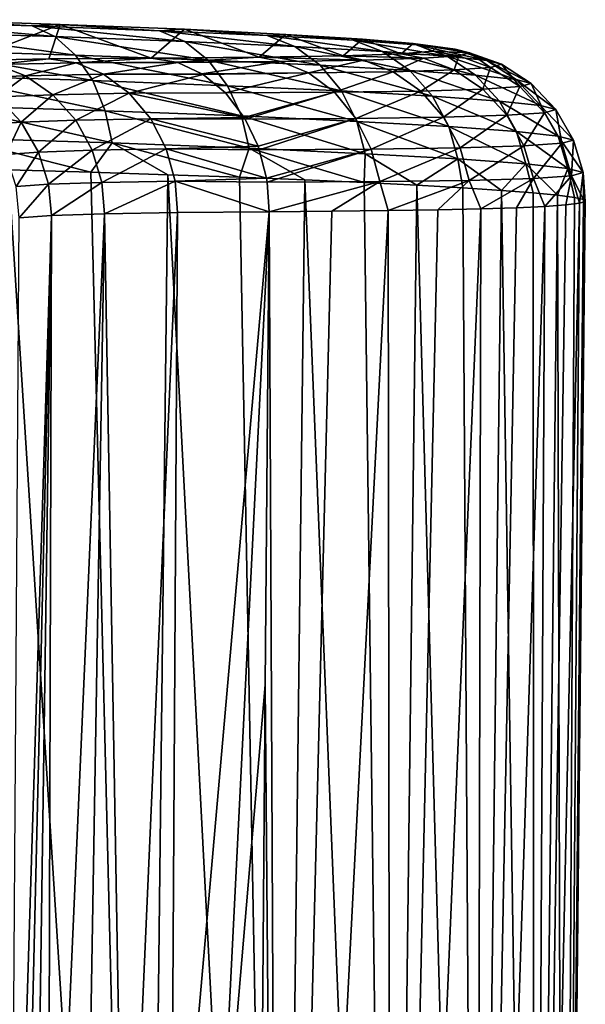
# Model space of a CAD drawing. Header units: millimetres. Extents: x -24 to 72, y 0 to 310.
# Tile 251 of 251: x 16 to 24, y 295 to 310. Entities that reach past the tile are written whole.
import ezdxf

# ---------------------------------------------------------------- set-up
doc = ezdxf.new("R2010")
doc.units = ezdxf.units.MM
doc.header["$LTSCALE"] = 65.185185
for name, color, linetype in [('64', 7, 'CONTINUOUS'), ('67', 7, 'CONTINUOUS'), ('77', 7, 'CONTINUOUS'), ('78', 7, 'CONTINUOUS'), ('79', 7, 'CONTINUOUS')]:
    doc.layers.add(name, color=color, linetype=linetype)

msp = doc.modelspace()

# ---------------------------------------------------------------- linework, layer by layer
at = {"layer": '64', "color": 7, "linetype": 'CONTINUOUS'}
for points in [[(16.272, 309.816, 237.081), (14.851, 309.264, 204.133), (14.067, 309.888, 239.177), (16.272, 309.816, 237.081)], [(16.097, 309.289, 206.711), (14.851, 309.264, 204.133), (16.272, 309.816, 237.081), (16.097, 309.289, 206.711)], [(17.657, 309.303, 209.099), (16.097, 309.289, 206.711), (16.272, 309.816, 237.081), (17.657, 309.303, 209.099)], [(18.165, 309.741, 234.703), (17.657, 309.303, 209.099), (16.272, 309.816, 237.081), (18.165, 309.741, 234.703)], [(19.306, 309.316, 211.653), (17.657, 309.303, 209.099), (18.165, 309.741, 234.703), (19.306, 309.316, 211.653)], [(19.711, 309.664, 232.088), (19.306, 309.316, 211.653), (18.165, 309.741, 234.703), (19.711, 309.664, 232.088)], [(20.586, 309.337, 214.407), (19.306, 309.316, 211.653), (19.711, 309.664, 232.088), (20.586, 309.337, 214.407)], [(20.881, 309.591, 229.286), (20.586, 309.337, 214.407), (19.711, 309.664, 232.088), (20.881, 309.591, 229.286)], [(21.473, 309.369, 217.31), (20.586, 309.337, 214.407), (20.881, 309.591, 229.286), (21.473, 309.369, 217.31)], [(21.653, 309.523, 226.351), (21.473, 309.369, 217.31), (20.881, 309.591, 229.286), (21.653, 309.523, 226.351)], [(21.952, 309.41, 220.306), (21.473, 309.369, 217.31), (21.653, 309.523, 226.351), (21.952, 309.41, 220.306)], [(22.012, 309.462, 223.339), (21.952, 309.41, 220.306), (21.653, 309.523, 226.351), (22.012, 309.462, 223.339)]]:
    msp.add_3dface(points, dxfattribs=at)
at = {"layer": '67', "color": 7, "linetype": 'CONTINUOUS'}
for points in [[(15.149, 275.221, 241.477), (17.543, 275.182, 239.241), (15.483, 307.599, 241.003), (15.149, 275.221, 241.477)], [(15.483, 307.599, 241.003), (17.543, 275.182, 239.241), (16.739, 307.563, 239.889), (15.483, 307.599, 241.003)], [(16.739, 307.563, 239.889), (17.543, 275.182, 239.241), (17.914, 307.524, 238.691), (16.739, 307.563, 239.889)], [(17.543, 275.182, 239.241), (19.611, 275.138, 236.7), (17.914, 307.524, 238.691), (17.543, 275.182, 239.241)], [(17.914, 307.524, 238.691), (19.611, 275.138, 236.7), (19.005, 307.485, 237.414), (17.914, 307.524, 238.691)], [(19.005, 307.485, 237.414), (19.611, 275.138, 236.7), (20.004, 307.445, 236.065), (19.005, 307.485, 237.414)], [(19.611, 275.138, 236.7), (21.313, 275.089, 233.901), (20.004, 307.445, 236.065), (19.611, 275.138, 236.7)], [(20.004, 307.445, 236.065), (21.313, 275.089, 233.901), (20.907, 307.404, 234.651), (20.004, 307.445, 236.065)], [(20.907, 307.404, 234.651), (21.313, 275.089, 233.901), (21.711, 307.364, 233.178), (20.907, 307.404, 234.651)], [(21.313, 275.089, 233.901), (22.618, 275.036, 230.896), (21.711, 307.364, 233.178), (21.313, 275.089, 233.901)], [(21.711, 307.364, 233.178), (22.618, 275.036, 230.896), (22.411, 307.324, 231.652), (21.711, 307.364, 233.178)], [(22.411, 307.324, 231.652), (22.618, 275.036, 230.896), (23.003, 307.285, 230.082), (22.411, 307.324, 231.652)], [(22.618, 275.036, 230.896), (23.502, 274.981, 227.742), (23.003, 307.285, 230.082), (22.618, 275.036, 230.896)], [(23.003, 307.285, 230.082), (23.502, 274.981, 227.742), (23.486, 307.247, 228.475), (23.003, 307.285, 230.082)], [(23.486, 307.247, 228.475), (23.502, 274.981, 227.742), (23.857, 307.211, 226.838), (23.486, 307.247, 228.475)], [(23.502, 274.981, 227.742), (23.948, 274.925, 224.497), (23.857, 307.211, 226.838), (23.502, 274.981, 227.742)], [(23.857, 307.211, 226.838), (23.948, 274.925, 224.497), (24.114, 307.177, 225.18), (23.857, 307.211, 226.838)], [(24.114, 307.177, 225.18), (23.948, 274.925, 224.497), (24.255, 307.145, 223.507), (24.114, 307.177, 225.18)], [(23.948, 274.925, 224.497), (23.948, 274.868, 221.221), (24.255, 307.145, 223.507), (23.948, 274.925, 224.497)], [(24.255, 307.145, 223.507), (23.948, 274.868, 221.221), (24.281, 307.115, 221.828), (24.255, 307.145, 223.507)], [(24.281, 307.115, 221.828), (23.948, 274.868, 221.221), (24.191, 307.088, 220.152), (24.281, 307.115, 221.828)], [(20.415, 306.968, 209.142), (19.611, 274.655, 209.018), (19.457, 306.96, 207.763), (20.415, 306.968, 209.142)], [(21.313, 274.703, 211.817), (19.611, 274.655, 209.018), (21.274, 306.977, 210.583), (21.313, 274.703, 211.817)], [(21.274, 306.977, 210.583), (19.611, 274.655, 209.018), (20.415, 306.968, 209.142), (21.274, 306.977, 210.583)], [(22.033, 306.989, 212.081), (21.313, 274.703, 211.817), (21.274, 306.977, 210.583), (22.033, 306.989, 212.081)], [(22.618, 274.756, 214.822), (21.313, 274.703, 211.817), (22.686, 307.004, 213.628), (22.618, 274.756, 214.822)], [(22.686, 307.004, 213.628), (21.313, 274.703, 211.817), (22.033, 306.989, 212.081), (22.686, 307.004, 213.628)], [(23.502, 274.811, 217.976), (22.618, 274.756, 214.822), (23.664, 307.041, 216.838), (23.502, 274.811, 217.976)], [(23.664, 307.041, 216.838), (22.618, 274.756, 214.822), (23.23, 307.021, 215.216), (23.664, 307.041, 216.838)], [(23.23, 307.021, 215.216), (22.618, 274.756, 214.822), (22.686, 307.004, 213.628), (23.23, 307.021, 215.216)], [(23.948, 274.868, 221.221), (23.502, 274.811, 217.976), (24.191, 307.088, 220.152), (23.948, 274.868, 221.221)], [(24.191, 307.088, 220.152), (23.502, 274.811, 217.976), (23.985, 307.063, 218.486), (24.191, 307.088, 220.152)], [(23.985, 307.063, 218.486), (23.502, 274.811, 217.976), (23.664, 307.041, 216.838), (23.985, 307.063, 218.486)], [(19.457, 306.96, 207.763), (19.611, 274.655, 209.018), (19.4, 299.748, 207.918), (19.457, 306.96, 207.763)], [(19.4, 299.748, 207.918), (19.611, 274.655, 209.018), (19.343, 292.514, 208.073), (19.4, 299.748, 207.918)]]:
    msp.add_3dface(points, dxfattribs=at)
at = {"layer": '77', "color": 7, "linetype": 'CONTINUOUS'}
for points in [[(15.845, 309.793, 238.215), (14.067, 309.888, 239.177), (13.636, 309.86, 240.131), (15.845, 309.793, 238.215)], [(15.845, 309.793, 238.215), (13.636, 309.86, 240.131), (16.188, 309.629, 238.567), (15.845, 309.793, 238.215)], [(16.188, 309.629, 238.567), (13.636, 309.86, 240.131), (13.93, 309.699, 240.524), (16.188, 309.629, 238.567)], [(16.272, 309.816, 237.081), (14.067, 309.888, 239.177), (15.845, 309.793, 238.215), (16.272, 309.816, 237.081)], [(17.787, 309.72, 236.03), (16.272, 309.816, 237.081), (15.845, 309.793, 238.215), (17.787, 309.72, 236.03)], [(18.165, 309.741, 234.703), (16.272, 309.816, 237.081), (17.787, 309.72, 236.03), (18.165, 309.741, 234.703)], [(16.188, 309.629, 238.567), (13.93, 309.699, 240.524), (16.506, 309.347, 238.897), (16.188, 309.629, 238.567)], [(16.506, 309.347, 238.897), (13.93, 309.699, 240.524), (14.204, 309.418, 240.894), (16.506, 309.347, 238.897)], [(17.787, 309.72, 236.03), (15.845, 309.793, 238.215), (18.171, 309.555, 236.333), (17.787, 309.72, 236.03)], [(18.171, 309.555, 236.333), (15.845, 309.793, 238.215), (16.188, 309.629, 238.567), (18.171, 309.555, 236.333)], [(19.428, 309.646, 233.611), (18.165, 309.741, 234.703), (17.787, 309.72, 236.03), (19.428, 309.646, 233.611)], [(19.428, 309.646, 233.611), (17.787, 309.72, 236.03), (19.848, 309.478, 233.862), (19.428, 309.646, 233.611)], [(19.848, 309.478, 233.862), (17.787, 309.72, 236.03), (18.171, 309.555, 236.333), (19.848, 309.478, 233.862)], [(19.711, 309.664, 232.088), (18.165, 309.741, 234.703), (19.428, 309.646, 233.611), (19.711, 309.664, 232.088)], [(20.741, 309.573, 231), (19.711, 309.664, 232.088), (19.428, 309.646, 233.611), (20.741, 309.573, 231)], [(20.881, 309.591, 229.286), (19.711, 309.664, 232.088), (20.741, 309.573, 231), (20.881, 309.591, 229.286)], [(18.171, 309.555, 236.333), (16.188, 309.629, 238.567), (18.528, 309.27, 236.62), (18.171, 309.555, 236.333)], [(18.528, 309.27, 236.62), (16.188, 309.629, 238.567), (16.506, 309.347, 238.897), (18.528, 309.27, 236.62)], [(19.848, 309.478, 233.862), (18.171, 309.555, 236.333), (20.238, 309.192, 234.099), (19.848, 309.478, 233.862)], [(20.238, 309.192, 234.099), (18.171, 309.555, 236.333), (18.528, 309.27, 236.62), (20.238, 309.192, 234.099)], [(20.741, 309.573, 231), (19.428, 309.646, 233.611), (21.189, 309.403, 231.194), (20.741, 309.573, 231)], [(21.189, 309.403, 231.194), (19.428, 309.646, 233.611), (19.848, 309.478, 233.862), (21.189, 309.403, 231.194)], [(21.703, 309.504, 228.241), (20.881, 309.591, 229.286), (20.741, 309.573, 231), (21.703, 309.504, 228.241)], [(21.703, 309.504, 228.241), (20.741, 309.573, 231), (22.172, 309.332, 228.374), (21.703, 309.504, 228.241)], [(22.172, 309.332, 228.374), (20.741, 309.573, 231), (21.189, 309.403, 231.194), (22.172, 309.332, 228.374)], [(21.653, 309.523, 226.351), (20.881, 309.591, 229.286), (21.703, 309.504, 228.241), (21.653, 309.523, 226.351)], [(22.012, 309.462, 223.339), (21.653, 309.523, 226.351), (22.298, 309.44, 225.38), (22.012, 309.462, 223.339)], [(22.298, 309.44, 225.38), (21.653, 309.523, 226.351), (21.703, 309.504, 228.241), (22.298, 309.44, 225.38)], [(16.506, 309.347, 238.897), (14.204, 309.418, 240.894), (16.77, 308.96, 239.178), (16.506, 309.347, 238.897)], [(16.77, 308.96, 239.178), (14.204, 309.418, 240.894), (14.432, 309.033, 241.207), (16.77, 308.96, 239.178)], [(21.189, 309.403, 231.194), (19.848, 309.478, 233.862), (21.606, 309.115, 231.377), (21.189, 309.403, 231.194)], [(21.606, 309.115, 231.377), (19.848, 309.478, 233.862), (20.238, 309.192, 234.099), (21.606, 309.115, 231.377)], [(20.586, 309.337, 214.407), (21.473, 309.369, 217.31), (21.811, 309.3, 216.676), (20.586, 309.337, 214.407)], [(22.172, 309.332, 228.374), (21.189, 309.403, 231.194), (22.608, 309.041, 228.501), (22.172, 309.332, 228.374)], [(22.608, 309.041, 228.501), (21.189, 309.403, 231.194), (21.606, 309.115, 231.377), (22.608, 309.041, 228.501)], [(21.473, 309.369, 217.31), (21.952, 309.41, 220.306), (22.352, 309.337, 219.548), (21.473, 309.369, 217.31)], [(21.811, 309.3, 216.676), (21.473, 309.369, 217.31), (22.352, 309.337, 219.548), (21.811, 309.3, 216.676)], [(22.298, 309.44, 225.38), (21.703, 309.504, 228.241), (22.78, 309.267, 225.451), (22.298, 309.44, 225.38)], [(22.78, 309.267, 225.451), (21.703, 309.504, 228.241), (22.172, 309.332, 228.374), (22.78, 309.267, 225.451)], [(21.952, 309.41, 220.306), (22.012, 309.462, 223.339), (22.516, 309.384, 222.466), (21.952, 309.41, 220.306)], [(22.352, 309.337, 219.548), (21.952, 309.41, 220.306), (22.516, 309.384, 222.466), (22.352, 309.337, 219.548)], [(22.516, 309.384, 222.466), (22.012, 309.462, 223.339), (22.298, 309.44, 225.38), (22.516, 309.384, 222.466)], [(22.516, 309.384, 222.466), (22.298, 309.44, 225.38), (23.002, 309.209, 222.473), (22.516, 309.384, 222.466)], [(23.002, 309.209, 222.473), (22.298, 309.44, 225.38), (22.78, 309.267, 225.451), (23.002, 309.209, 222.473)], [(22.352, 309.337, 219.548), (22.516, 309.384, 222.466), (22.835, 309.161, 219.492), (22.352, 309.337, 219.548)], [(22.835, 309.161, 219.492), (22.516, 309.384, 222.466), (23.002, 309.209, 222.473), (22.835, 309.161, 219.492)], [(18.528, 309.27, 236.62), (16.506, 309.347, 238.897), (18.825, 308.881, 236.862), (18.528, 309.27, 236.62)], [(18.825, 308.881, 236.862), (16.506, 309.347, 238.897), (16.77, 308.96, 239.178), (18.825, 308.881, 236.862)], [(17.657, 309.303, 209.099), (19.306, 309.316, 211.653), (18.041, 309.24, 208.812), (17.657, 309.303, 209.099)], [(18.041, 309.24, 208.812), (19.306, 309.316, 211.653), (19.636, 309.252, 211.263), (18.041, 309.24, 208.812)], [(18.041, 309.24, 208.812), (19.636, 309.252, 211.263), (18.065, 309.233, 208.795), (18.041, 309.24, 208.812)], [(18.065, 309.233, 208.795), (19.636, 309.252, 211.263), (18.431, 309.064, 208.522), (18.065, 309.233, 208.795)], [(18.431, 309.064, 208.522), (19.636, 309.252, 211.263), (20.061, 309.075, 211.026), (18.431, 309.064, 208.522)], [(20.238, 309.192, 234.099), (18.528, 309.27, 236.62), (20.562, 308.801, 234.3), (20.238, 309.192, 234.099)], [(20.562, 308.801, 234.3), (18.528, 309.27, 236.62), (18.825, 308.881, 236.862), (20.562, 308.801, 234.3)], [(19.306, 309.316, 211.653), (20.586, 309.337, 214.407), (20.9, 309.271, 213.899), (19.306, 309.316, 211.653)], [(19.636, 309.252, 211.263), (19.306, 309.316, 211.653), (20.9, 309.271, 213.899), (19.636, 309.252, 211.263)], [(19.636, 309.252, 211.263), (20.9, 309.271, 213.899), (20.061, 309.075, 211.026), (19.636, 309.252, 211.263)], [(20.061, 309.075, 211.026), (20.9, 309.271, 213.899), (21.352, 309.095, 213.719), (20.061, 309.075, 211.026)], [(20.9, 309.271, 213.899), (20.586, 309.337, 214.407), (21.811, 309.3, 216.676), (20.9, 309.271, 213.899)], [(20.9, 309.271, 213.899), (21.811, 309.3, 216.676), (21.352, 309.095, 213.719), (20.9, 309.271, 213.899)], [(21.352, 309.095, 213.719), (21.811, 309.3, 216.676), (22.282, 309.123, 216.557), (21.352, 309.095, 213.719)], [(21.811, 309.3, 216.676), (22.352, 309.337, 219.548), (22.282, 309.123, 216.557), (21.811, 309.3, 216.676)], [(22.78, 309.267, 225.451), (22.172, 309.332, 228.374), (23.227, 308.975, 225.52), (22.78, 309.267, 225.451)], [(23.227, 308.975, 225.52), (22.172, 309.332, 228.374), (22.608, 309.041, 228.501), (23.227, 308.975, 225.52)], [(22.282, 309.123, 216.557), (22.352, 309.337, 219.548), (22.835, 309.161, 219.492), (22.282, 309.123, 216.557)], [(23.002, 309.209, 222.473), (22.78, 309.267, 225.451), (23.454, 308.916, 222.483), (23.002, 309.209, 222.473)], [(23.454, 308.916, 222.483), (22.78, 309.267, 225.451), (23.227, 308.975, 225.52), (23.454, 308.916, 222.483)], [(18.431, 309.064, 208.522), (20.061, 309.075, 211.026), (18.45, 309.052, 208.508), (18.431, 309.064, 208.522)], [(18.45, 309.052, 208.508), (20.061, 309.075, 211.026), (18.792, 308.77, 208.253), (18.45, 309.052, 208.508)], [(18.792, 308.77, 208.253), (20.061, 309.075, 211.026), (20.455, 308.781, 210.807), (18.792, 308.77, 208.253)], [(20.061, 309.075, 211.026), (21.352, 309.095, 213.719), (20.455, 308.781, 210.807), (20.061, 309.075, 211.026)], [(21.606, 309.115, 231.377), (20.238, 309.192, 234.099), (21.952, 308.722, 231.534), (21.606, 309.115, 231.377)], [(21.952, 308.722, 231.534), (20.238, 309.192, 234.099), (20.562, 308.801, 234.3), (21.952, 308.722, 231.534)], [(20.455, 308.781, 210.807), (21.352, 309.095, 213.719), (21.771, 308.8, 213.554), (20.455, 308.781, 210.807)], [(21.352, 309.095, 213.719), (22.282, 309.123, 216.557), (21.771, 308.8, 213.554), (21.352, 309.095, 213.719)], [(22.608, 309.041, 228.501), (21.606, 309.115, 231.377), (22.97, 308.647, 228.611), (22.608, 309.041, 228.501)], [(22.97, 308.647, 228.611), (21.606, 309.115, 231.377), (21.952, 308.722, 231.534), (22.97, 308.647, 228.611)], [(21.771, 308.8, 213.554), (22.282, 309.123, 216.557), (22.72, 308.828, 216.449), (21.771, 308.8, 213.554)], [(22.282, 309.123, 216.557), (22.835, 309.161, 219.492), (22.72, 308.828, 216.449), (22.282, 309.123, 216.557)], [(22.72, 308.828, 216.449), (22.835, 309.161, 219.492), (23.284, 308.867, 219.442), (22.72, 308.828, 216.449)], [(22.835, 309.161, 219.492), (23.002, 309.209, 222.473), (23.284, 308.867, 219.442), (22.835, 309.161, 219.492)], [(23.284, 308.867, 219.442), (23.002, 309.209, 222.473), (23.454, 308.916, 222.483), (23.284, 308.867, 219.442)], [(16.77, 308.96, 239.178), (14.432, 309.033, 241.207), (16.959, 308.499, 239.384), (16.77, 308.96, 239.178)], [(16.959, 308.499, 239.384), (14.432, 309.033, 241.207), (14.594, 308.574, 241.437), (16.959, 308.499, 239.384)], [(18.825, 308.881, 236.862), (16.77, 308.96, 239.178), (19.038, 308.42, 237.042), (18.825, 308.881, 236.862)], [(19.038, 308.42, 237.042), (16.77, 308.96, 239.178), (16.959, 308.499, 239.384), (19.038, 308.42, 237.042)], [(23.227, 308.975, 225.52), (22.608, 309.041, 228.501), (23.6, 308.579, 225.58), (23.227, 308.975, 225.52)], [(23.6, 308.579, 225.58), (22.608, 309.041, 228.501), (22.97, 308.647, 228.611), (23.6, 308.579, 225.58)], [(23.454, 308.916, 222.483), (23.227, 308.975, 225.52), (23.83, 308.52, 222.493), (23.454, 308.916, 222.483)], [(23.83, 308.52, 222.493), (23.227, 308.975, 225.52), (23.6, 308.579, 225.58), (23.83, 308.52, 222.493)], [(23.284, 308.867, 219.442), (23.454, 308.916, 222.483), (23.657, 308.47, 219.402), (23.284, 308.867, 219.442)], [(23.657, 308.47, 219.402), (23.454, 308.916, 222.483), (23.83, 308.52, 222.493), (23.657, 308.47, 219.402)], [(18.792, 308.77, 208.253), (20.455, 308.781, 210.807), (19.078, 308.398, 208.041), (18.792, 308.77, 208.253)], [(20.562, 308.801, 234.3), (18.825, 308.881, 236.862), (20.794, 308.338, 234.449), (20.562, 308.801, 234.3)], [(20.794, 308.338, 234.449), (18.825, 308.881, 236.862), (19.038, 308.42, 237.042), (20.794, 308.338, 234.449)], [(19.078, 308.398, 208.041), (20.455, 308.781, 210.807), (19.093, 308.373, 208.03), (19.078, 308.398, 208.041)], [(19.093, 308.373, 208.03), (20.455, 308.781, 210.807), (20.783, 308.383, 210.625), (19.093, 308.373, 208.03)], [(20.455, 308.781, 210.807), (21.771, 308.8, 213.554), (20.783, 308.383, 210.625), (20.455, 308.781, 210.807)], [(21.952, 308.722, 231.534), (20.562, 308.801, 234.3), (22.199, 308.258, 231.651), (21.952, 308.722, 231.534)], [(22.199, 308.258, 231.651), (20.562, 308.801, 234.3), (20.794, 308.338, 234.449), (22.199, 308.258, 231.651)], [(20.783, 308.383, 210.625), (21.771, 308.8, 213.554), (22.12, 308.402, 213.418), (20.783, 308.383, 210.625)], [(21.771, 308.8, 213.554), (22.72, 308.828, 216.449), (22.12, 308.402, 213.418), (21.771, 308.8, 213.554)], [(22.12, 308.402, 213.418), (22.72, 308.828, 216.449), (23.084, 308.431, 216.36), (22.12, 308.402, 213.418)], [(22.72, 308.828, 216.449), (23.284, 308.867, 219.442), (23.084, 308.431, 216.36), (22.72, 308.828, 216.449)], [(23.084, 308.431, 216.36), (23.284, 308.867, 219.442), (23.657, 308.47, 219.402), (23.084, 308.431, 216.36)], [(22.97, 308.647, 228.611), (21.952, 308.722, 231.534), (23.229, 308.182, 228.693), (22.97, 308.647, 228.611)], [(23.229, 308.182, 228.693), (21.952, 308.722, 231.534), (22.199, 308.258, 231.651), (23.229, 308.182, 228.693)], [(23.6, 308.579, 225.58), (22.97, 308.647, 228.611), (23.866, 308.113, 225.627), (23.6, 308.579, 225.58)], [(23.866, 308.113, 225.627), (22.97, 308.647, 228.611), (23.229, 308.182, 228.693), (23.866, 308.113, 225.627)], [(14.685, 308.083, 241.573), (17.064, 308.008, 239.507), (14.594, 308.574, 241.437), (14.685, 308.083, 241.573)], [(17.064, 308.008, 239.507), (16.959, 308.499, 239.384), (14.594, 308.574, 241.437), (17.064, 308.008, 239.507)], [(17.064, 308.008, 239.507), (19.155, 307.927, 237.149), (16.959, 308.499, 239.384), (17.064, 308.008, 239.507)], [(19.155, 307.927, 237.149), (19.038, 308.42, 237.042), (16.959, 308.499, 239.384), (19.155, 307.927, 237.149)], [(23.084, 308.431, 216.36), (23.657, 308.47, 219.402), (23.344, 307.963, 216.299), (23.084, 308.431, 216.36)], [(23.344, 307.963, 216.299), (23.657, 308.47, 219.402), (23.924, 308.003, 219.377), (23.344, 307.963, 216.299)], [(23.83, 308.52, 222.493), (23.6, 308.579, 225.58), (24.099, 308.053, 222.504), (23.83, 308.52, 222.493)], [(24.099, 308.053, 222.504), (23.6, 308.579, 225.58), (23.866, 308.113, 225.627), (24.099, 308.053, 222.504)], [(23.657, 308.47, 219.402), (23.83, 308.52, 222.493), (23.924, 308.003, 219.377), (23.657, 308.47, 219.402)], [(23.924, 308.003, 219.377), (23.83, 308.52, 222.493), (24.099, 308.053, 222.504), (23.924, 308.003, 219.377)], [(19.155, 307.927, 237.149), (20.923, 307.845, 234.539), (19.038, 308.42, 237.042), (19.155, 307.927, 237.149)], [(20.923, 307.845, 234.539), (20.794, 308.338, 234.449), (19.038, 308.42, 237.042), (20.923, 307.845, 234.539)], [(19.093, 308.373, 208.03), (20.783, 308.383, 210.625), (19.29, 307.958, 207.885), (19.093, 308.373, 208.03)], [(19.29, 307.958, 207.885), (20.783, 308.383, 210.625), (19.308, 307.906, 207.871), (19.29, 307.958, 207.885)], [(19.308, 307.906, 207.871), (20.783, 308.383, 210.625), (21.017, 307.915, 210.497), (19.308, 307.906, 207.871)], [(20.783, 308.383, 210.625), (22.12, 308.402, 213.418), (21.017, 307.915, 210.497), (20.783, 308.383, 210.625)], [(20.923, 307.845, 234.539), (22.337, 307.764, 231.722), (20.794, 308.338, 234.449), (20.923, 307.845, 234.539)], [(22.337, 307.764, 231.722), (22.199, 308.258, 231.651), (20.794, 308.338, 234.449), (22.337, 307.764, 231.722)], [(21.017, 307.915, 210.497), (22.12, 308.402, 213.418), (22.37, 307.934, 213.322), (21.017, 307.915, 210.497)], [(22.12, 308.402, 213.418), (23.084, 308.431, 216.36), (22.37, 307.934, 213.322), (22.12, 308.402, 213.418)], [(22.37, 307.934, 213.322), (23.084, 308.431, 216.36), (23.344, 307.963, 216.299), (22.37, 307.934, 213.322)], [(22.337, 307.764, 231.722), (23.373, 307.688, 228.745), (22.199, 308.258, 231.651), (22.337, 307.764, 231.722)], [(23.373, 307.688, 228.745), (23.229, 308.182, 228.693), (22.199, 308.258, 231.651), (23.373, 307.688, 228.745)], [(23.373, 307.688, 228.745), (24.013, 307.618, 225.658), (23.229, 308.182, 228.693), (23.373, 307.688, 228.745)], [(24.013, 307.618, 225.658), (23.866, 308.113, 225.627), (23.229, 308.182, 228.693), (24.013, 307.618, 225.658)], [(15.483, 307.599, 241.003), (16.739, 307.563, 239.889), (14.685, 308.083, 241.573), (15.483, 307.599, 241.003)], [(14.685, 308.083, 241.573), (16.739, 307.563, 239.889), (17.064, 308.008, 239.507), (14.685, 308.083, 241.573)], [(24.013, 307.618, 225.658), (24.248, 307.557, 222.514), (23.866, 308.113, 225.627), (24.013, 307.618, 225.658)], [(24.248, 307.557, 222.514), (24.099, 308.053, 222.504), (23.866, 308.113, 225.627), (24.248, 307.557, 222.514)], [(24.072, 307.507, 219.366), (23.924, 308.003, 219.377), (24.099, 308.053, 222.504), (24.072, 307.507, 219.366)], [(24.248, 307.557, 222.514), (24.072, 307.507, 219.366), (24.099, 308.053, 222.504), (24.248, 307.557, 222.514)], [(16.739, 307.563, 239.889), (17.914, 307.524, 238.691), (17.064, 308.008, 239.507), (16.739, 307.563, 239.889)], [(17.914, 307.524, 238.691), (19.005, 307.485, 237.414), (17.064, 308.008, 239.507), (17.914, 307.524, 238.691)], [(17.064, 308.008, 239.507), (19.005, 307.485, 237.414), (19.155, 307.927, 237.149), (17.064, 308.008, 239.507)], [(19.005, 307.485, 237.414), (20.004, 307.445, 236.065), (19.155, 307.927, 237.149), (19.005, 307.485, 237.414)], [(20.004, 307.445, 236.065), (20.907, 307.404, 234.651), (19.155, 307.927, 237.149), (20.004, 307.445, 236.065)], [(19.155, 307.927, 237.149), (20.907, 307.404, 234.651), (20.923, 307.845, 234.539), (19.155, 307.927, 237.149)], [(19.308, 307.906, 207.871), (21.017, 307.915, 210.497), (19.419, 307.471, 207.79), (19.308, 307.906, 207.871)], [(21.017, 307.915, 210.497), (19.428, 307.411, 207.784), (19.419, 307.471, 207.79), (21.017, 307.915, 210.497)], [(21.147, 307.419, 210.427), (19.428, 307.411, 207.784), (21.017, 307.915, 210.497), (21.147, 307.419, 210.427)], [(21.147, 307.419, 210.427), (21.017, 307.915, 210.497), (22.37, 307.934, 213.322), (21.147, 307.419, 210.427)], [(22.508, 307.438, 213.271), (21.147, 307.419, 210.427), (22.37, 307.934, 213.322), (22.508, 307.438, 213.271)], [(22.508, 307.438, 213.271), (22.37, 307.934, 213.322), (23.344, 307.963, 216.299), (22.508, 307.438, 213.271)], [(23.489, 307.467, 216.268), (22.508, 307.438, 213.271), (23.344, 307.963, 216.299), (23.489, 307.467, 216.268)], [(23.489, 307.467, 216.268), (23.344, 307.963, 216.299), (23.924, 308.003, 219.377), (23.489, 307.467, 216.268)], [(24.072, 307.507, 219.366), (23.489, 307.467, 216.268), (23.924, 308.003, 219.377), (24.072, 307.507, 219.366)], [(20.907, 307.404, 234.651), (21.711, 307.364, 233.178), (20.923, 307.845, 234.539), (20.907, 307.404, 234.651)], [(20.923, 307.845, 234.539), (21.711, 307.364, 233.178), (22.337, 307.764, 231.722), (20.923, 307.845, 234.539)], [(21.711, 307.364, 233.178), (22.411, 307.324, 231.652), (22.337, 307.764, 231.722), (21.711, 307.364, 233.178)], [(22.411, 307.324, 231.652), (23.003, 307.285, 230.082), (22.337, 307.764, 231.722), (22.411, 307.324, 231.652)], [(22.337, 307.764, 231.722), (23.003, 307.285, 230.082), (23.373, 307.688, 228.745), (22.337, 307.764, 231.722)], [(23.003, 307.285, 230.082), (23.486, 307.247, 228.475), (23.373, 307.688, 228.745), (23.003, 307.285, 230.082)], [(23.486, 307.247, 228.475), (23.857, 307.211, 226.838), (23.373, 307.688, 228.745), (23.486, 307.247, 228.475)], [(23.373, 307.688, 228.745), (23.857, 307.211, 226.838), (24.013, 307.618, 225.658), (23.373, 307.688, 228.745)], [(23.857, 307.211, 226.838), (24.114, 307.177, 225.18), (24.013, 307.618, 225.658), (23.857, 307.211, 226.838)], [(24.114, 307.177, 225.18), (24.255, 307.145, 223.507), (24.013, 307.618, 225.658), (24.114, 307.177, 225.18)], [(24.013, 307.618, 225.658), (24.255, 307.145, 223.507), (24.248, 307.557, 222.514), (24.013, 307.618, 225.658)], [(21.147, 307.419, 210.427), (19.457, 306.96, 207.763), (19.428, 307.411, 207.784), (21.147, 307.419, 210.427)], [(20.415, 306.968, 209.142), (19.457, 306.96, 207.763), (21.147, 307.419, 210.427), (20.415, 306.968, 209.142)], [(21.274, 306.977, 210.583), (20.415, 306.968, 209.142), (21.147, 307.419, 210.427), (21.274, 306.977, 210.583)], [(22.508, 307.438, 213.271), (21.274, 306.977, 210.583), (21.147, 307.419, 210.427), (22.508, 307.438, 213.271)], [(22.033, 306.989, 212.081), (21.274, 306.977, 210.583), (22.508, 307.438, 213.271), (22.033, 306.989, 212.081)], [(22.686, 307.004, 213.628), (22.033, 306.989, 212.081), (22.508, 307.438, 213.271), (22.686, 307.004, 213.628)], [(23.489, 307.467, 216.268), (22.686, 307.004, 213.628), (22.508, 307.438, 213.271), (23.489, 307.467, 216.268)], [(23.23, 307.021, 215.216), (22.686, 307.004, 213.628), (23.489, 307.467, 216.268), (23.23, 307.021, 215.216)], [(23.664, 307.041, 216.838), (23.23, 307.021, 215.216), (23.489, 307.467, 216.268), (23.664, 307.041, 216.838)], [(24.072, 307.507, 219.366), (23.664, 307.041, 216.838), (23.489, 307.467, 216.268), (24.072, 307.507, 219.366)], [(23.985, 307.063, 218.486), (23.664, 307.041, 216.838), (24.072, 307.507, 219.366), (23.985, 307.063, 218.486)], [(24.191, 307.088, 220.152), (23.985, 307.063, 218.486), (24.072, 307.507, 219.366), (24.191, 307.088, 220.152)], [(24.248, 307.557, 222.514), (24.191, 307.088, 220.152), (24.072, 307.507, 219.366), (24.248, 307.557, 222.514)], [(24.281, 307.115, 221.828), (24.191, 307.088, 220.152), (24.248, 307.557, 222.514), (24.281, 307.115, 221.828)], [(24.255, 307.145, 223.507), (24.281, 307.115, 221.828), (24.248, 307.557, 222.514), (24.255, 307.145, 223.507)]]:
    msp.add_3dface(points, dxfattribs=at)
at = {"layer": '78', "color": 7, "linetype": 'CONTINUOUS'}
for points in [[(14.851, 309.264, 204.133), (16.097, 309.289, 206.711), (15.294, 309.204, 203.954), (14.851, 309.264, 204.133)], [(16.097, 309.289, 206.711), (16.513, 309.228, 206.477), (15.294, 309.204, 203.954), (16.097, 309.289, 206.711)], [(15.294, 309.204, 203.954), (16.513, 309.228, 206.477), (15.741, 309.032, 203.775), (15.294, 309.204, 203.954)], [(16.513, 309.228, 206.477), (16.933, 309.055, 206.241), (15.741, 309.032, 203.775), (16.513, 309.228, 206.477)], [(16.097, 309.289, 206.711), (17.657, 309.303, 209.099), (16.513, 309.228, 206.477), (16.097, 309.289, 206.711)], [(17.657, 309.303, 209.099), (18.041, 309.24, 208.812), (16.513, 309.228, 206.477), (17.657, 309.303, 209.099)], [(18.041, 309.24, 208.812), (18.065, 309.233, 208.795), (16.513, 309.228, 206.477), (18.041, 309.24, 208.812)], [(16.513, 309.228, 206.477), (18.065, 309.233, 208.795), (16.933, 309.055, 206.241), (16.513, 309.228, 206.477)], [(18.065, 309.233, 208.795), (18.431, 309.064, 208.522), (16.933, 309.055, 206.241), (18.065, 309.233, 208.795)], [(15.294, 309.204, 203.954), (15.741, 309.032, 203.775), (14.876, 309, 201.176), (15.294, 309.204, 203.954)], [(18.431, 309.064, 208.522), (18.45, 309.052, 208.508), (16.933, 309.055, 206.241), (18.431, 309.064, 208.522)], [(14.876, 309, 201.176), (15.741, 309.032, 203.775), (15.311, 308.714, 201.066), (14.876, 309, 201.176)], [(15.741, 309.032, 203.775), (16.159, 308.744, 203.609), (15.311, 308.714, 201.066), (15.741, 309.032, 203.775)], [(15.741, 309.032, 203.775), (16.933, 309.055, 206.241), (16.159, 308.744, 203.609), (15.741, 309.032, 203.775)], [(16.933, 309.055, 206.241), (17.325, 308.766, 206.023), (16.159, 308.744, 203.609), (16.933, 309.055, 206.241)], [(16.933, 309.055, 206.241), (18.45, 309.052, 208.508), (17.325, 308.766, 206.023), (16.933, 309.055, 206.241)], [(18.45, 309.052, 208.508), (18.792, 308.77, 208.253), (17.325, 308.766, 206.023), (18.45, 309.052, 208.508)], [(16.159, 308.744, 203.609), (17.325, 308.766, 206.023), (16.508, 308.355, 203.472), (16.159, 308.744, 203.609)], [(17.325, 308.766, 206.023), (17.652, 308.377, 205.841), (16.508, 308.355, 203.472), (17.325, 308.766, 206.023)], [(18.792, 308.77, 208.253), (19.078, 308.398, 208.041), (17.325, 308.766, 206.023), (18.792, 308.77, 208.253)], [(17.325, 308.766, 206.023), (19.078, 308.398, 208.041), (17.652, 308.377, 205.841), (17.325, 308.766, 206.023)], [(15.311, 308.714, 201.066), (15.677, 308.326, 200.975), (15.172, 308.289, 198.393), (15.311, 308.714, 201.066)], [(15.311, 308.714, 201.066), (16.159, 308.744, 203.609), (15.677, 308.326, 200.975), (15.311, 308.714, 201.066)], [(16.159, 308.744, 203.609), (16.508, 308.355, 203.472), (15.677, 308.326, 200.975), (16.159, 308.744, 203.609)], [(15.172, 308.289, 198.393), (15.677, 308.326, 200.975), (15.444, 307.831, 198.365), (15.172, 308.289, 198.393)], [(15.677, 308.326, 200.975), (15.941, 307.867, 200.912), (15.444, 307.831, 198.365), (15.677, 308.326, 200.975)], [(15.677, 308.326, 200.975), (16.508, 308.355, 203.472), (15.941, 307.867, 200.912), (15.677, 308.326, 200.975)], [(16.508, 308.355, 203.472), (16.761, 307.896, 203.374), (15.941, 307.867, 200.912), (16.508, 308.355, 203.472)], [(16.508, 308.355, 203.472), (17.652, 308.377, 205.841), (16.761, 307.896, 203.374), (16.508, 308.355, 203.472)], [(17.652, 308.377, 205.841), (17.889, 307.917, 205.711), (16.761, 307.896, 203.374), (17.652, 308.377, 205.841)], [(19.078, 308.398, 208.041), (19.093, 308.373, 208.03), (17.652, 308.377, 205.841), (19.078, 308.398, 208.041)], [(19.093, 308.373, 208.03), (19.29, 307.958, 207.885), (17.652, 308.377, 205.841), (19.093, 308.373, 208.03)], [(17.652, 308.377, 205.841), (19.29, 307.958, 207.885), (17.889, 307.917, 205.711), (17.652, 308.377, 205.841)], [(15.444, 307.831, 198.365), (15.941, 307.867, 200.912), (15.6, 307.343, 198.353), (15.444, 307.831, 198.365)], [(15.941, 307.867, 200.912), (16.093, 307.379, 200.879), (15.6, 307.343, 198.353), (15.941, 307.867, 200.912)], [(15.941, 307.867, 200.912), (16.761, 307.896, 203.374), (16.093, 307.379, 200.879), (15.941, 307.867, 200.912)], [(16.761, 307.896, 203.374), (16.905, 307.408, 203.321), (16.093, 307.379, 200.879), (16.761, 307.896, 203.374)], [(16.761, 307.896, 203.374), (17.889, 307.917, 205.711), (16.905, 307.408, 203.321), (16.761, 307.896, 203.374)], [(17.889, 307.917, 205.711), (18.024, 307.428, 205.639), (16.905, 307.408, 203.321), (17.889, 307.917, 205.711)], [(19.29, 307.958, 207.885), (19.308, 307.906, 207.871), (17.889, 307.917, 205.711), (19.29, 307.958, 207.885)], [(19.308, 307.906, 207.871), (19.419, 307.471, 207.79), (17.889, 307.917, 205.711), (19.308, 307.906, 207.871)], [(17.889, 307.917, 205.711), (19.419, 307.471, 207.79), (18.024, 307.428, 205.639), (17.889, 307.917, 205.711)], [(18.024, 307.428, 205.639), (16.947, 306.929, 203.309), (16.905, 307.408, 203.321), (18.024, 307.428, 205.639)], [(18.024, 307.428, 205.639), (18.062, 306.949, 205.621), (16.947, 306.929, 203.309), (18.024, 307.428, 205.639)], [(19.419, 307.471, 207.79), (19.428, 307.411, 207.784), (18.024, 307.428, 205.639), (19.419, 307.471, 207.79)], [(19.428, 307.411, 207.784), (19.457, 306.96, 207.763), (18.024, 307.428, 205.639), (19.428, 307.411, 207.784)], [(18.024, 307.428, 205.639), (19.457, 306.96, 207.763), (18.062, 306.949, 205.621), (18.024, 307.428, 205.639)], [(16.093, 307.379, 200.879), (15.646, 306.865, 198.354), (15.6, 307.343, 198.353), (16.093, 307.379, 200.879)], [(16.093, 307.379, 200.879), (16.137, 306.9, 200.874), (15.646, 306.865, 198.354), (16.093, 307.379, 200.879)], [(16.905, 307.408, 203.321), (16.137, 306.9, 200.874), (16.093, 307.379, 200.879), (16.905, 307.408, 203.321)], [(16.905, 307.408, 203.321), (16.947, 306.929, 203.309), (16.137, 306.9, 200.874), (16.905, 307.408, 203.321)]]:
    msp.add_3dface(points, dxfattribs=at)
at = {"layer": '79', "color": 7, "linetype": 'CONTINUOUS'}
for points in [[(15.646, 306.865, 198.354), (16.137, 306.9, 200.874), (15.507, 286.601, 199.045), (15.646, 306.865, 198.354)], [(15.507, 286.601, 199.045), (16.137, 306.9, 200.874), (15.661, 286.782, 199.956), (15.507, 286.601, 199.045)], [(15.661, 286.782, 199.956), (16.137, 306.9, 200.874), (15.854, 287.009, 200.842), (15.661, 286.782, 199.956)], [(15.854, 287.009, 200.842), (16.137, 306.9, 200.874), (16.082, 287.282, 201.697), (15.854, 287.009, 200.842)], [(16.137, 306.9, 200.874), (16.947, 306.929, 203.309), (16.082, 287.282, 201.697), (16.137, 306.9, 200.874)], [(16.082, 287.282, 201.697), (16.947, 306.929, 203.309), (16.627, 287.966, 203.303), (16.082, 287.282, 201.697)], [(16.627, 287.966, 203.303), (16.947, 306.929, 203.309), (17.264, 288.836, 204.758), (16.627, 287.966, 203.303)], [(16.947, 306.929, 203.309), (18.062, 306.949, 205.621), (17.264, 288.836, 204.758), (16.947, 306.929, 203.309)], [(17.264, 288.836, 204.758), (18.062, 306.949, 205.621), (17.957, 289.89, 206.047), (17.264, 288.836, 204.758)], [(18.062, 306.949, 205.621), (19.457, 306.96, 207.763), (17.957, 289.89, 206.047), (18.062, 306.949, 205.621)], [(17.957, 289.89, 206.047), (19.457, 306.96, 207.763), (18.667, 291.125, 207.159), (17.957, 289.89, 206.047)], [(19.457, 306.96, 207.763), (19.4, 299.748, 207.918), (18.667, 291.125, 207.159), (19.457, 306.96, 207.763)], [(19.4, 299.748, 207.918), (19.343, 292.514, 208.073), (18.667, 291.125, 207.159), (19.4, 299.748, 207.918)]]:
    msp.add_3dface(points, dxfattribs=at)

doc.saveas('drawing.dxf')
